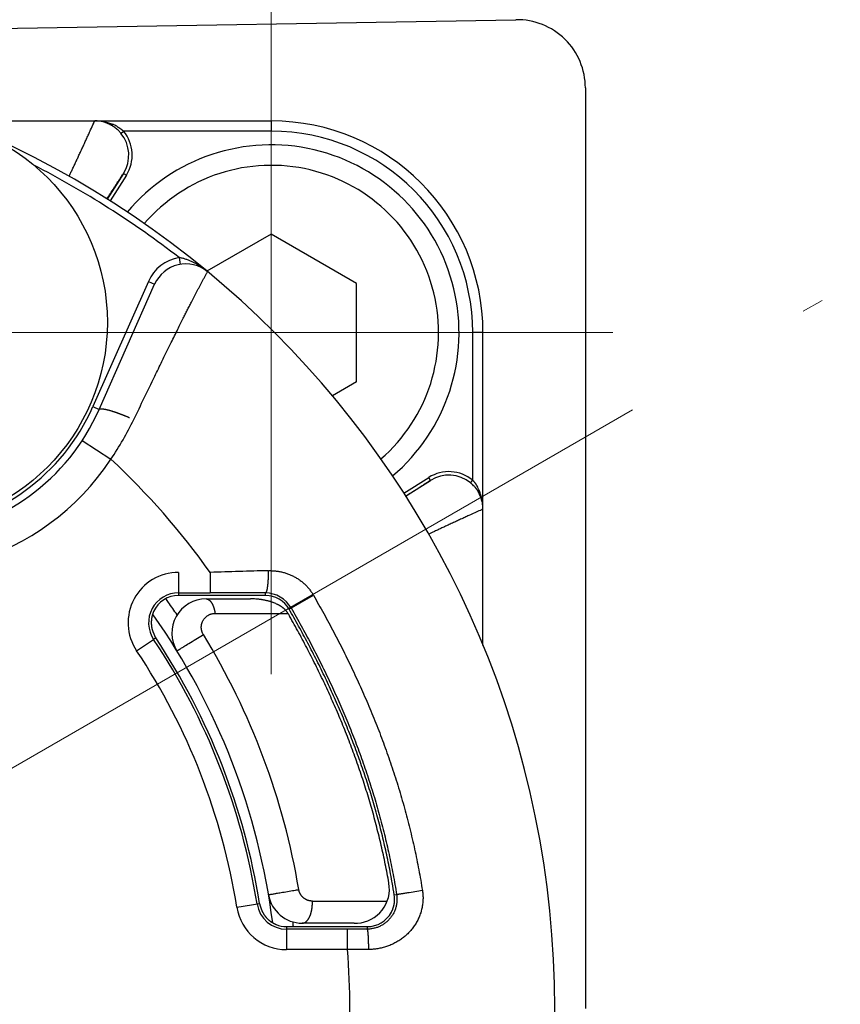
# Model space of a CAD drawing. Header units: millimetres. Extents: x 0 to 1071, y 0 to 742.
# Tile 24 of 127: x 500 to 512, y 225 to 240. Entities that reach past the tile are written whole.
import ezdxf

# ---------------------------------------------------------------- set-up
doc = ezdxf.new("R2010")
doc.units = ezdxf.units.MM
doc.header["$LTSCALE"] = 0.454724
doc.linetypes.add('CENTER', pattern=[50.8, 31.75, -6.35, 6.35, -6.35])
doc.layers.add('NoLayerName_001', color=7, linetype='Continuous')

# ---------------------------------------------------------------- blocks, each defined once
blk = doc.blocks.new('DIM_0003')
at = {"color": 3, "linetype": 'Continuous', "lineweight": 13}
blk.add_arc((59.306, 51.361), 59.306, 300, 210, dxfattribs=at)

msp = doc.modelspace()

# ---------------------------------------------------------------- linework, layer by layer
at = {"layer": 'NoLayerName_001', "color": 4, "linetype": 'CENTER', "lineweight": 13}
for p, q in [((504.0015, 229.9983), (504.0015, 239.9983)), ((476.7815, 215.0988), (512.0669, 235.4708)), ((499.0015, 234.9983), (509.0015, 234.9983))]:
    msp.add_line(p, q, dxfattribs=at)
at = {"layer": 'NoLayerName_001', "color": 7, "linetype": 'Continuous', "lineweight": 25}
for p, q in [((480.5847, 239.1157), (507.5847, 239.5812)), ((508.602, 238.5814), (508.602, 225.0988))]:
    msp.add_line(p, q, dxfattribs=at)
at = {"layer": 'NoLayerName_001', "color": 60, "linetype": 'Continuous', "lineweight": 25}
for p, q in [((499.336, 238.0988), (504.0015, 238.0988)), ((504.0015, 238.0988), (504.0015, 237.9488)), ((501.8006, 237.9169), (501.8391, 237.9488)), ((504.0015, 237.9488), (501.8391, 237.9488)), ((501.8378, 237.3304), (501.5991, 236.9531)), ((501.88, 237.3037), (501.6414, 236.9264)), ((501.8378, 237.3304), (501.88, 237.3037)), ((502.652, 236.097), (502.6686, 235.9983)), ((502.203, 235.7482), (501.3908, 233.9139)), ((501.4822, 233.8734), (502.2944, 235.7077)), ((502.203, 235.7482), (502.2944, 235.7077)), ((506.952, 232.8359), (506.952, 234.9983)), ((507.102, 234.9983), (506.952, 234.9983)), ((507.102, 230.4158), (507.102, 234.9983)), ((501.3908, 233.9139), (501.4822, 233.8734)), ((501.2348, 233.4194), (501.6527, 233.1449)), ((505.943, 232.6467), (506.3069, 232.8768)), ((505.9698, 232.6044), (506.3336, 232.8346)), ((506.3336, 232.8346), (506.3069, 232.8768)), ((506.9201, 232.7974), (506.952, 232.8359)), ((502.6446, 231.4873), (502.6442, 231.1488)), ((503.107, 231.4868), (503.1067, 231.1868)), ((502.6442, 231.1873), (503.1067, 231.1868)), ((503.9162, 231.1488), (503.9162, 231.1852)), ((503.0462, 231.1488), (502.6442, 231.1488)), ((503.0862, 231.1488), (503.0462, 231.1488)), ((503.0462, 231.0988), (503.6999, 231.0988)), ((503.6999, 231.1488), (503.0862, 231.1488)), ((503.7154, 231.1488), (503.6999, 231.1488)), ((503.9162, 231.1488), (503.7154, 231.1488)), ((504.2631, 230.948), (504.619, 231.1525)), ((503.1792, 230.8856), (504.2476, 230.8856)), ((504.2476, 230.8856), (504.2531, 230.8759)), ((504.2531, 230.8759), (504.2647, 230.8555)), ((504.2647, 230.8555), (504.2707, 230.8449)), ((502.0294, 230.3394), (502.279, 230.5058)), ((502.3139, 230.5291), (502.279, 230.5058)), ((505.7726, 226.9437), (505.769, 226.9642)), ((505.8032, 226.7617), (505.8371, 226.7671)), ((503.4973, 226.5831), (503.834, 226.6366)), ((504.6036, 226.6724), (505.6995, 226.6724)), ((504.2257, 226.2988), (504.4117, 226.2988)), ((504.2257, 226.2988), (504.2258, 225.9614)), ((504.4117, 226.2988), (504.6022, 226.2988)), ((505.2177, 226.3488), (504.4551, 226.3488)), ((504.6022, 226.2988), (505.2001, 226.2988)), ((505.2001, 226.2988), (505.2177, 226.2988)), ((505.2177, 226.2988), (505.4082, 226.2988)), ((505.4082, 226.2988), (505.4082, 226.2619)), ((505.118, 226.2616), (504.2257, 226.2613)), ((505.4082, 226.2619), (505.118, 226.2616)), ((505.1181, 225.9616), (505.118, 226.2616)), ((505.1181, 225.9616), (504.2258, 225.9614)), ((505.429, 225.9635), (505.1181, 225.9616))]:
    msp.add_line(p, q, dxfattribs=at)
at = {"layer": 'NoLayerName_001', "color": 4, "linetype": 'Continuous', "lineweight": 25}
for p, q in [((504.0015, 236.4416), (503.0607, 235.8985)), ((505.2515, 235.72), (504.0015, 236.4416)), ((505.2515, 234.2766), (505.2515, 235.72)), ((505.2515, 234.2766), (504.8978, 234.0724))]:
    msp.add_line(p, q, dxfattribs=at)
at = {"layer": 'NoLayerName_001', "color": 60, "linetype": 'Continuous', "lineweight": 25}
msp.add_circle((498.602, 235.1488), 3, dxfattribs=at)
at = {"layer": 'NoLayerName_001', "color": 7, "linetype": 'Continuous', "lineweight": 25}
msp.add_arc((507.602, 238.5814), 1, 0, 90.98776, dxfattribs=at)
at = {"layer": 'NoLayerName_001', "color": 60, "linetype": 'Continuous', "lineweight": 25}
for centre, radius, start, end in [((494.152, 225.0988), 14, 270, 90), ((501.4162, 237.5991), 0.4997, 68.2282, 90.00491), ((501.4171, 237.6025), 0.4963, 68.56129, 89.99786), ((501.4179, 237.3844), 0.7144, 77.98398, 90.06403), ((504.0015, 234.9983), 3.1005, 0, 90), ((501.4165, 237.6008), 0.498, 60.90267, 68.5686), ((501.416, 237.5983), 0.5005, 60.99501, 68.24172), ((501.4281, 237.6219), 0.474, 55.49682, 60.89144), ((501.4407, 237.4664), 0.6291, 67.35373, 69.03992), ((501.4611, 237.5153), 0.5761, 65.85417, 67.35396), ((501.417, 237.6057), 0.4936, 48.15938, 55.49483), ((501.4665, 237.5264), 0.5638, 59.52599, 65.88941), ((501.4024, 237.5889), 0.5159, 44.65766, 48.20196), ((501.3932, 237.5798), 0.5288, 39.60358, 44.65342), ((501.415, 237.5981), 0.5503, 327.66408, 39.58923), ((504.0015, 234.9983), 2.9505, 0, 90), ((501.4151, 237.5981), 0.5003, 327.65294, 39.58938), ((494.152, 225.0988), 13.9, 52.3012, 62.71964), ((498.602, 235.1488), 3.15, 156.1169, 336.1169), ((498.602, 235.1488), 3.05, 156.1169, 336.1169), ((502.7516, 235.5053), 0.6, 99.56242, 156.1169), ((498.602, 235.1488), 3.65, 165.53355, 326.70026), ((502.7516, 235.5053), 0.5, 50.4306, 156.1169), ((497.9448, 235.6802), 4.4918, 325.63646, 334.20504), ((494.152, 225.0988), 11, 35.50176, 47.00909), ((506.6013, 232.4118), 0.5503, 50.41022, 122.33625), ((506.6013, 232.4119), 0.5003, 50.41135, 122.34706), ((506.583, 232.39), 0.5288, 45.4035, 50.39618), ((506.5918, 232.399), 0.5162, 41.88362, 45.39995), ((506.5276, 232.4622), 0.566, 22.60388, 30.55516), ((506.63, 232.4278), 0.4683, 29.09269, 30.90738), ((506.6039, 232.4133), 0.4981, 22.05639, 29.09653), ((506.6015, 232.4128), 0.5005, 21.75953, 29.00494), ((506.4565, 232.4324), 0.6432, 16.86989, 22.61755), ((506.4215, 232.4217), 0.6797, 11.79117, 16.878), ((506.6054, 232.4138), 0.4965, 0.00766, 22.05967), ((506.6023, 232.413), 0.4997, 359.99509, 21.77303), ((506.387, 232.4147), 0.7149, 359.93987, 11.77913), ((502.6437, 230.749), 0.7383, 89.93339, 213.69569), ((510.39, -2.0111), 233.6114, 91.577945, 91.786507), ((502.6437, 230.749), 0.4383, 89.93283, 213.69614), ((502.7396, -161.9176), 393.1046, 89.828509, 89.946494), ((503.9138, 230.7477), 0.4376, 29.83227, 89.68293), ((502.6442, 230.7487), 0.4, 90.00519, 155.99206), ((493.9282, 224.9404), 10.5216, 35.47548, 35.84192), ((494.1341, 225.0858), 10.2696, 34.2472, 35.48172), ((503.0462, 230.5988), 0.5, 90, 211.58812), ((503.7001, 229.9998), 1.099, 86.02103, 90.01258), ((503.9161, 230.7486), 0.4001, 29.87628, 89.98937), ((503.809, 230.4408), 0.6426, 63.73263, 68.99139), ((494.102, 225.0988), 10, 7.21231, 35.20311), ((494.1776, 225.106), 9.7361, 9.00668, 33.68446), ((494.152, 225.0988), 9.8, 9.02485, 33.63646), ((494.0624, 225.1014), 10.4875, 9.55126, 31.46851), ((494.1775, 225.1059), 9.4362, 9.00629, 33.684), ((505.2317, 226.8488), 0.5, 273.61807, 9.99163), ((495.1318, 225.0605), 10.8062, 9.05768, 10.03593), ((504.4551, 226.8488), 0.5, 189.59403, 270), ((505.4059, 226.6988), 0.4023, 354.4478, 9.00308), ((504.2256, 226.6987), 0.7374, 189.02152, 270.01714), ((504.2256, 226.6987), 0.4374, 189.02187, 270.01702), ((505.4083, 226.6987), 0.3999, 269.99082, 331.58756), ((504.2255, 226.6975), 0.3987, 247.44493, 270.03381), ((494.1182, 225.1017), 10.2784, 6.88861, 7.07596), ((494.1151, 225.1013), 10.2815, 6.68925, 6.88861), ((505.2177, 227.3891), 1.0404, 269.99727, 272.50693), ((494.152, 225.0988), 11, 355.50094, 4.49906)]:
    msp.add_arc(centre, radius, start, end, dxfattribs=at)
at = {"layer": 'NoLayerName_001', "color": 4, "linetype": 'Continuous', "lineweight": 25}
for radius, start, end in [(2.75, 310.23418, 140.05594), (2.45, 310.94205, 139.34807)]:
    msp.add_arc((504.0015, 234.9983), radius, start, end, dxfattribs=at)
at = {"layer": 'NoLayerName_001', "color": 60, "linetype": 'Continuous', "lineweight": 25}
for points, knots in [([(501.0412, 237.288), (501.0485, 237.3034), (501.0632, 237.3341), (501.0863, 237.3827), (501.1105, 237.434), (501.1359, 237.4879), (501.1611, 237.5418), (501.1875, 237.5984), (501.2149, 237.6576), (501.2434, 237.7194), (501.2718, 237.7813), (501.3, 237.8432), (501.3282, 237.9051), (501.3621, 237.9801), (501.3876, 238.037), (501.4052, 238.0758), (501.4087, 238.0835), (501.4122, 238.0913), (501.4149, 238.0963), (501.4162, 238.0988)], [0, 0, 0, 0, 0.05104757, 0.10209519, 0.16165078, 0.22120633, 0.28076186, 0.34031737, 0.40838081, 0.47644424, 0.54450764, 0.61257103, 0.68063442, 0.7486978, 0.85930041, 0.86780965, 0.8763149, 0.88483063, 0.89331902, 0.89331902, 0.89331902, 0.89331902]), ([(501.5666, 238.0831), (501.5683, 238.0828), (501.5717, 238.082), (501.5767, 238.0809), (501.5817, 238.0797), (501.5868, 238.0785), (501.5918, 238.0773), (501.5968, 238.076), (501.6018, 238.0746), (501.6068, 238.0733), (501.6118, 238.0719), (501.6167, 238.0704), (501.6217, 238.069), (501.6266, 238.0674), (501.6316, 238.0659), (501.6365, 238.0643), (501.6414, 238.0626), (501.6463, 238.061), (501.6512, 238.0593), (501.6561, 238.0575), (501.6609, 238.0557), (501.6641, 238.0545), (501.6657, 238.0539)], [0, 0, 0, 0, 0.00517079, 0.01034155, 0.01551251, 0.02068389, 0.02585592, 0.03102877, 0.03620235, 0.0413765, 0.04655108, 0.05172597, 0.05690102, 0.06207611, 0.06725111, 0.07242591, 0.07760038, 0.08277442, 0.08794792, 0.09312079, 0.09829292, 0.10346424, 0.10346424, 0.10346424, 0.10346424]), ([(501.6587, 238.036), (501.659, 238.0359), (501.6597, 238.0355), (501.6608, 238.0352), (501.6619, 238.0351), (501.663, 238.0351), (501.6641, 238.0352), (501.6653, 238.0353), (501.6665, 238.0356), (501.6676, 238.036), (501.6687, 238.0364), (501.6698, 238.0369), (501.6708, 238.0374), (501.6718, 238.0379), (501.6727, 238.0385), (501.6737, 238.0391), (501.6746, 238.0397), (501.6754, 238.0404), (501.6763, 238.041), (501.6772, 238.0417), (501.678, 238.0424), (501.6789, 238.0432), (501.6797, 238.0439), (501.6805, 238.0447), (501.6814, 238.0454), (501.6822, 238.0462), (501.6827, 238.0467), (501.6829, 238.047)], [0, 0, 0, 0, 0.001103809, 0.002205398, 0.003319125, 0.004452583, 0.005607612, 0.006781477, 0.007967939, 0.009158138, 0.010341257, 0.011505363, 0.012646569, 0.013770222, 0.014881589, 0.015985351, 0.017085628, 0.018186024, 0.019289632, 0.020397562, 0.021509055, 0.022623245, 0.02373924, 0.024856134, 0.025973, 0.027088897, 0.028202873, 0.028202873, 0.028202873, 0.028202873]), ([(501.7524, 238.0123), (501.7539, 238.0114), (501.757, 238.0096), (501.7616, 238.0068), (501.7662, 238.0039), (501.7707, 238.001), (501.7752, 237.9981), (501.7797, 237.9951), (501.7842, 237.9921), (501.7886, 237.989), (501.793, 237.9859), (501.7974, 237.9828), (501.8017, 237.9796), (501.806, 237.9763), (501.8103, 237.973), (501.8145, 237.9697), (501.8187, 237.9663), (501.8229, 237.9629), (501.827, 237.9594), (501.8311, 237.9559), (501.8351, 237.9524), (501.8378, 237.95), (501.8391, 237.9488)], [0, 0, 0, 0, 0.0053799, 0.01075975, 0.01613995, 0.02152092, 0.02690309, 0.03228675, 0.03767172, 0.04305773, 0.04844453, 0.05383186, 0.05921947, 0.06460714, 0.06999463, 0.07538174, 0.08076825, 0.08615396, 0.09153871, 0.09692231, 0.1023046, 0.10768543, 0.10768543, 0.10768543, 0.10768543]), ([(501.5958, 236.9567), (501.6299, 237.0098), (501.6779, 237.0848), (501.7361, 237.1753), (501.7684, 237.2251), (501.7885, 237.2562), (501.8007, 237.2749), (501.8068, 237.2842), (501.817, 237.2997), (501.827, 237.3153), (501.8356, 237.3274), (501.8378, 237.3304)], [0, 0, 0, 0, 0.18921108, 0.26712179, 0.32277089, 0.36729267, 0.37842341, 0.38955324, 0.40068156, 0.43407517, 0.44520366, 0.44520366, 0.44520366, 0.44520366]), ([(503.0701, 235.8907), (503.064, 235.8957), (503.0519, 235.9056), (503.0333, 235.92), (503.0145, 235.934), (502.9953, 235.9476), (502.9758, 235.9608), (502.9561, 235.9736), (502.936, 235.986), (502.9157, 235.9979), (502.8951, 236.0094), (502.8742, 236.0204), (502.853, 236.031), (502.8316, 236.041), (502.8099, 236.0505), (502.7879, 236.0593), (502.7658, 236.0675), (502.7434, 236.075), (502.7208, 236.0818), (502.6981, 236.0877), (502.6751, 236.0929), (502.6597, 236.0955), (502.652, 236.097)], [0, 0, 0, 0, 0.02350119, 0.04700667, 0.07051778, 0.09403627, 0.1175643, 0.14110448, 0.16465987, 0.18823398, 0.21183082, 0.23545485, 0.25910585, 0.28276937, 0.30643056, 0.33007738, 0.35370087, 0.37729542, 0.40085903, 0.42439365, 0.44790542, 0.47140502, 0.47140502, 0.47140502, 0.47140502]), ([(501.989, 233.7256), (502.0912, 233.9369), (502.2283, 234.2209), (502.3918, 234.5573), (502.4723, 234.722), (502.5337, 234.8471), (502.5855, 234.9524), (502.6311, 235.0444), (502.6736, 235.1298), (502.7097, 235.2019), (502.7426, 235.2674), (502.7724, 235.3263), (502.8023, 235.3852), (502.829, 235.4374), (502.8525, 235.4831), (502.8727, 235.5222), (502.893, 235.5612), (502.9133, 235.6002), (502.9338, 235.6392), (502.9544, 235.6781), (502.9716, 235.7104), (502.9855, 235.7363), (502.9959, 235.7557), (503.0064, 235.775), (503.0169, 235.7944), (503.0275, 235.8137), (503.0381, 235.8329), (503.0522, 235.8586), (503.063, 235.8778), (503.0701, 235.8907)], [0, 0, 0, 0, 0.704067, 0.9460902, 1.1221071, 1.2541197, 1.3641302, 1.4741407, 1.5621492, 1.6501576, 1.716164, 1.7821703, 1.8481767, 1.914183, 1.9581873, 2.0021916, 2.0461958, 2.0902001, 2.1342044, 2.1782087, 2.2222129, 2.244215, 2.2662171, 2.2882193, 2.3102214, 2.3322231, 2.3542256, 2.3762285, 2.4202318, 2.4202318, 2.4202318, 2.4202318]), ([(501.4822, 233.8734), (501.4853, 233.8758), (501.4911, 233.8822), (501.5037, 233.8831), (501.5156, 233.8834), (501.5275, 233.8826), (501.5394, 233.8814), (501.5512, 233.8796), (501.563, 233.8775), (501.5746, 233.8751), (501.5862, 233.8724), (501.5978, 233.8697), (501.6094, 233.8667), (501.6209, 233.8637), (501.6324, 233.8605), (501.6439, 233.8573), (501.6553, 233.8539), (501.6668, 233.8504), (501.6781, 233.8469), (501.6895, 233.8433), (501.7008, 233.8396), (501.7122, 233.8358), (501.7235, 233.832), (501.7347, 233.8281), (501.746, 233.8241), (501.7572, 233.8201), (501.7684, 233.816), (501.7796, 233.8119), (501.7908, 233.8077), (501.8019, 233.8035), (501.813, 233.7992), (501.8242, 233.7949), (501.8353, 233.7905), (501.8464, 233.7861), (501.8574, 233.7817), (501.8685, 233.7772), (501.8795, 233.7727), (501.8905, 233.7682), (501.9016, 233.7636), (501.9125, 233.759), (501.9199, 233.7559), (501.9235, 233.7543)], [0, 0, 0, 0, 0.01179243, 0.02430347, 0.03603771, 0.04799133, 0.05997719, 0.07191531, 0.08382992, 0.0957377, 0.10764868, 0.11956589, 0.13148862, 0.14341558, 0.15534503, 0.16727484, 0.17920301, 0.19112955, 0.20305497, 0.2149797, 0.22690411, 0.23882848, 0.25075301, 0.26267786, 0.27460309, 0.28652874, 0.29845475, 0.31038103, 0.32230744, 0.33423379, 0.34615984, 0.35808552, 0.37001086, 0.38193587, 0.39386059, 0.40578503, 0.41770921, 0.42963316, 0.44155688, 0.4534804, 0.46540372, 0.46540372, 0.46540372, 0.46540372]), ([(506.3336, 232.8346), (506.3307, 232.8325), (506.3191, 232.8241), (506.304, 232.8145), (506.289, 232.8047), (506.2741, 232.7949), (506.247, 232.7773), (506.205, 232.7501), (506.1298, 232.7016), (506.0515, 232.6513), (505.9912, 232.6127), (505.9731, 232.6011)], [0, 0, 0, 0, 0.01073669, 0.04295447, 0.053691, 0.06442896, 0.09664554, 0.15033562, 0.21476437, 0.36509932, 0.42952819, 0.42952819, 0.42952819, 0.42952819]), ([(506.952, 232.8359), (506.9531, 232.8346), (506.9555, 232.832), (506.9591, 232.8279), (506.9625, 232.8239), (506.966, 232.8198), (506.9694, 232.8157), (506.9727, 232.8115), (506.976, 232.8073), (506.9793, 232.8031), (506.9825, 232.7988), (506.9857, 232.7945), (506.9888, 232.7902), (506.9919, 232.7859), (506.995, 232.7815), (506.998, 232.7771), (507.0009, 232.7726), (507.0038, 232.7681), (507.0067, 232.7636), (507.0095, 232.7591), (507.0123, 232.7545), (507.0142, 232.7515), (507.0151, 232.7499)], [0, 0, 0, 0, 0.00533774, 0.01067554, 0.01601368, 0.02135246, 0.02669215, 0.03203294, 0.03737477, 0.04271749, 0.04806095, 0.05340498, 0.05874939, 0.064094, 0.06943863, 0.07478307, 0.0801271, 0.08547052, 0.09081311, 0.09615463, 0.10149484, 0.10683351, 0.10683351, 0.10683351, 0.10683351]), ([(506.9761, 232.7436), (506.9772, 232.7425), (506.9793, 232.7401), (506.9823, 232.7366), (506.9854, 232.733), (506.9884, 232.7294), (506.9914, 232.7258), (506.9943, 232.7222), (506.9972, 232.7185), (507.0001, 232.7148), (507.003, 232.7111), (507.0058, 232.7073), (507.0085, 232.7035), (507.0113, 232.6997), (507.014, 232.6959), (507.0166, 232.692), (507.0193, 232.6881), (507.0218, 232.6842), (507.0244, 232.6803), (507.0269, 232.6763), (507.0294, 232.6724), (507.031, 232.6697), (507.0318, 232.6683)], [0, 0, 0, 0, 0.004684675, 0.009369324, 0.014054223, 0.018739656, 0.023425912, 0.02811323, 0.032801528, 0.037490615, 0.042180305, 0.046870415, 0.051560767, 0.056251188, 0.060941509, 0.065631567, 0.070321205, 0.07501027, 0.079698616, 0.084386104, 0.089072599, 0.093757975, 0.093757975, 0.093757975, 0.093757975]), ([(507.0392, 232.6555), (507.0391, 232.6558), (507.0387, 232.6565), (507.0384, 232.6576), (507.0383, 232.6587), (507.0383, 232.6598), (507.0384, 232.661), (507.0385, 232.6621), (507.0388, 232.6633), (507.0392, 232.6644), (507.0396, 232.6655), (507.0401, 232.6666), (507.0406, 232.6676), (507.0411, 232.6686), (507.0417, 232.6695), (507.0423, 232.6705), (507.0429, 232.6714), (507.0436, 232.6723), (507.0442, 232.6731), (507.0449, 232.674), (507.0456, 232.6749), (507.0463, 232.6757), (507.0471, 232.6765), (507.0478, 232.6774), (507.0486, 232.6782), (507.0494, 232.679), (507.0499, 232.6795), (507.0502, 232.6797)], [0, 0, 0, 0, 0.00110352, 0.002204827, 0.003318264, 0.00445142, 0.005606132, 0.006779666, 0.00796579, 0.009155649, 0.010338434, 0.01150222, 0.012643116, 0.013766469, 0.014877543, 0.015981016, 0.017081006, 0.018181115, 0.019284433, 0.020392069, 0.021503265, 0.022617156, 0.023732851, 0.024849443, 0.025966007, 0.027081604, 0.02819528, 0.02819528, 0.02819528, 0.02819528]), ([(507.102, 232.413), (507.0995, 232.4117), (507.0946, 232.4091), (507.087, 232.4057), (507.0768, 232.401), (507.0134, 232.3724), (506.9321, 232.3359), (506.8358, 232.292), (506.7751, 232.2643), (506.7143, 232.2364), (506.6537, 232.2084), (506.5956, 232.1815), (506.54, 232.1556), (506.4871, 232.1308), (506.4342, 232.1059), (506.3838, 232.0821), (506.3411, 232.0618), (506.316, 232.0498), (506.3059, 232.045)], [0, 0, 0, 0, 0.00833304, 0.01669296, 0.02504282, 0.0417485, 0.2255014, 0.29232066, 0.35913991, 0.42595919, 0.49277849, 0.55959779, 0.61806468, 0.67653159, 0.73499854, 0.79346549, 0.84358, 0.87698964, 0.87698964, 0.87698964, 0.87698964]), ([(503.957, 231.5117), (503.9571, 231.509), (503.9571, 231.5034), (503.9571, 231.4951), (503.9571, 231.4867), (503.9571, 231.4784), (503.957, 231.4701), (503.9569, 231.4617), (503.9568, 231.4534), (503.9566, 231.4451), (503.9564, 231.4367), (503.9562, 231.4284), (503.956, 231.4201), (503.9557, 231.4117), (503.9553, 231.4034), (503.955, 231.395), (503.9546, 231.3867), (503.9541, 231.3784), (503.9537, 231.37), (503.9532, 231.3617), (503.9526, 231.3534), (503.952, 231.3451), (503.9514, 231.3367), (503.9507, 231.3284), (503.9499, 231.3201), (503.9491, 231.3118), (503.9483, 231.3035), (503.9474, 231.2953), (503.9464, 231.287), (503.9454, 231.2787), (503.9442, 231.2705), (503.943, 231.2623), (503.9417, 231.254), (503.9403, 231.2458), (503.9387, 231.2375), (503.9369, 231.2293), (503.935, 231.2212), (503.9328, 231.2133), (503.9306, 231.2054), (503.9283, 231.2003), (503.9273, 231.1978)], [0, 0, 0, 0, 0.00833668, 0.01667292, 0.02500886, 0.03334465, 0.04168045, 0.05001641, 0.05835269, 0.06668944, 0.07502684, 0.08336504, 0.09170422, 0.10004455, 0.10838621, 0.11672937, 0.1250742, 0.13342049, 0.14176752, 0.1501146, 0.15846107, 0.16680631, 0.17514972, 0.18349076, 0.19182892, 0.20016374, 0.2084948, 0.21682175, 0.22514427, 0.23346251, 0.24178103, 0.2501073, 0.25844941, 0.26681615, 0.27521348, 0.28361143, 0.29195986, 0.30021018, 0.30835466, 0.31664624, 0.31664624, 0.31664624, 0.31664624]), ([(503.957, 231.5117), (503.9658, 231.5118), (503.9833, 231.5123), (504.0097, 231.5116), (504.036, 231.5102), (504.0623, 231.5078), (504.0885, 231.5046), (504.1145, 231.5005), (504.1404, 231.4955), (504.1661, 231.4896), (504.1916, 231.4828), (504.2169, 231.4752), (504.2418, 231.4666), (504.2665, 231.4572), (504.2907, 231.4469), (504.3146, 231.4358), (504.3381, 231.4238), (504.3612, 231.411), (504.3837, 231.3973), (504.4058, 231.3828), (504.4273, 231.3676), (504.4482, 231.3515), (504.4685, 231.3347), (504.4882, 231.3171), (504.5072, 231.2988), (504.5255, 231.2798), (504.5431, 231.2601), (504.56, 231.2397), (504.576, 231.2187), (504.5912, 231.1972), (504.6057, 231.1752), (504.6145, 231.16), (504.619, 231.1525)], [0, 0, 0, 0, 0.02630591, 0.05263905, 0.07899305, 0.1053619, 0.13174011, 0.15812283, 0.18450599, 0.2108865, 0.23726294, 0.26363498, 0.29000259, 0.31636611, 0.34272643, 0.36908504, 0.3954442, 0.4218062, 0.44817114, 0.47453885, 0.50090957, 0.52728414, 0.55366412, 0.58005191, 0.60645062, 0.63285852, 0.65926858, 0.68567325, 0.71206488, 0.73843595, 0.76477926, 0.79108817, 0.79108817, 0.79108817, 0.79108817]), ([(503.9273, 231.1978), (503.9258, 231.1952), (503.9239, 231.1895), (503.9185, 231.1869), (503.9162, 231.1852)], [0, 0, 0, 0, 0.008853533, 0.017085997, 0.017085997, 0.017085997, 0.017085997]), ([(503.0462, 231.0988), (503.0492, 231.0985), (503.0552, 231.0984), (503.064, 231.0963), (503.0726, 231.0933), (503.0808, 231.0893), (503.0886, 231.0846), (503.0959, 231.0792), (503.1027, 231.0732), (503.109, 231.0668), (503.1148, 231.06), (503.1203, 231.0529), (503.1254, 231.0455), (503.1302, 231.0379), (503.1347, 231.0301), (503.1389, 231.0222), (503.1429, 231.0142), (503.1466, 231.0061), (503.1502, 230.9978), (503.1534, 230.9895), (503.1565, 230.9811), (503.1594, 230.9727), (503.1621, 230.9641), (503.1647, 230.9556), (503.167, 230.9469), (503.1692, 230.9383), (503.1713, 230.9295), (503.1731, 230.9208), (503.1749, 230.912), (503.1764, 230.9032), (503.1779, 230.8944), (503.1787, 230.8885), (503.1792, 230.8856)], [0, 0, 0, 0, 0.00893094, 0.01792768, 0.02701162, 0.03615484, 0.04529283, 0.05435144, 0.06334573, 0.07231708, 0.08129016, 0.09027462, 0.09926709, 0.10825346, 0.11722157, 0.12617644, 0.13512388, 0.14406817, 0.15301214, 0.16195722, 0.17090359, 0.17985024, 0.18879547, 0.19773933, 0.20668254, 0.21562546, 0.22456814, 0.23351032, 0.24245146, 0.25139074, 0.26032705, 0.26925906, 0.26925906, 0.26925906, 0.26925906]), ([(504.0394, 231.0407), (504.0338, 231.0428), (504.0226, 231.047), (504.0056, 231.0528), (503.9885, 231.0583), (503.9713, 231.0634), (503.9539, 231.0681), (503.9364, 231.0724), (503.9189, 231.0764), (503.9012, 231.08), (503.8835, 231.0832), (503.8657, 231.0862), (503.8479, 231.0888), (503.83, 231.0911), (503.8121, 231.0931), (503.7942, 231.0948), (503.7823, 231.0957), (503.7763, 231.0961)], [0, 0, 0, 0, 0.01792836, 0.03587195, 0.05383144, 0.07180667, 0.08979668, 0.10779977, 0.12581353, 0.14383487, 0.16186007, 0.17988481, 0.1979042, 0.2159128, 0.23390469, 0.25187347, 0.26981229, 0.26981229, 0.26981229, 0.26981229]), ([(504.619, 231.1525), (504.6445, 231.1077), (504.6956, 231.0182), (504.7706, 230.8831), (504.8445, 230.7474), (504.9171, 230.6109), (504.9883, 230.4737), (505.0582, 230.3358), (505.1266, 230.1972), (505.1935, 230.0579), (505.2589, 229.9178), (505.3228, 229.777), (505.385, 229.6355), (505.4456, 229.4933), (505.5045, 229.3504), (505.5616, 229.2068), (505.617, 229.0625), (505.6706, 228.9175), (505.7224, 228.7718), (505.7723, 228.6255), (505.8203, 228.4785), (505.8664, 228.331), (505.9105, 228.1828), (505.9526, 228.034), (505.9927, 227.8847), (506.0308, 227.7349), (506.0668, 227.5845), (506.1007, 227.4336), (506.1326, 227.2823), (506.1623, 227.1306), (506.1902, 226.9786), (506.2067, 226.8769), (506.2152, 226.8261)], [0, 0, 0, 0, 0.1545372, 0.3090885, 0.463649, 0.618215, 0.772784, 0.927355, 1.0819283, 1.2365056, 1.3910862, 1.5456672, 1.7002463, 1.8548227, 2.0093965, 2.1639693, 2.3185437, 2.4731225, 2.6277048, 2.7822896, 2.9368763, 3.0914657, 3.2460592, 3.4006593, 3.5552692, 3.7098876, 3.8645082, 4.0191248, 4.1737312, 4.3283217, 4.4828907, 4.637433, 4.637433, 4.637433, 4.637433]), ([(502.2788, 230.9115), (502.2774, 230.9084), (502.2748, 230.9023), (502.271, 230.893), (502.2676, 230.8836), (502.2643, 230.8741), (502.2613, 230.8645), (502.2585, 230.8548), (502.256, 230.845), (502.2538, 230.8352), (502.2518, 230.8254), (502.25, 230.8155), (502.2485, 230.8055), (502.2473, 230.7956), (502.2463, 230.7856), (502.2456, 230.7755), (502.2452, 230.7655), (502.245, 230.7554), (502.245, 230.7454), (502.2453, 230.7354), (502.2459, 230.7253), (502.2467, 230.7153), (502.2477, 230.7053), (502.2489, 230.6954), (502.2504, 230.6855), (502.2522, 230.6756), (502.2542, 230.6658), (502.2565, 230.656), (502.2592, 230.6464), (502.2621, 230.6368), (502.2652, 230.6272), (502.2686, 230.6178), (502.2722, 230.6085), (502.276, 230.5992), (502.2799, 230.59), (502.284, 230.5808), (502.2881, 230.5717), (502.2923, 230.5626), (502.2965, 230.5535), (502.2996, 230.5475), (502.301, 230.5445)], [0, 0, 0, 0, 0.01002267, 0.02005563, 0.03009723, 0.04014579, 0.05019967, 0.06025726, 0.07031703, 0.08037751, 0.09043734, 0.10049527, 0.11055021, 0.12060163, 0.13065036, 0.14069725, 0.15074291, 0.16078764, 0.17083154, 0.18087446, 0.19091604, 0.20095574, 0.21099281, 0.22102628, 0.23105509, 0.24107903, 0.25109915, 0.26111779, 0.27113835, 0.28116236, 0.29118889, 0.30121517, 0.31123678, 0.32124982, 0.3312595, 0.34127284, 0.35129541, 0.3613317, 0.37137852, 0.38141611, 0.38141611, 0.38141611, 0.38141611]), ([(503.0074, 230.5762), (503.0051, 230.5803), (503.0002, 230.5884), (502.9942, 230.6014), (502.989, 230.6148), (502.9847, 230.6285), (502.9814, 230.6425), (502.979, 230.6567), (502.9776, 230.6711), (502.9773, 230.6855), (502.978, 230.6998), (502.9797, 230.7141), (502.9824, 230.7282), (502.9861, 230.742), (502.9907, 230.7556), (502.9963, 230.7688), (503.0028, 230.7815), (503.0102, 230.7938), (503.0184, 230.8055), (503.0274, 230.8166), (503.0372, 230.8271), (503.0477, 230.8368), (503.0589, 230.8458), (503.0706, 230.8539), (503.083, 230.8612), (503.0959, 230.8676), (503.1091, 230.8731), (503.1228, 230.8776), (503.1367, 230.8811), (503.1508, 230.8837), (503.165, 230.8853), (503.1744, 230.8854), (503.1792, 230.8856)], [0, 0, 0, 0, 0.01419645, 0.02846515, 0.04279354, 0.05716618, 0.07156621, 0.08597683, 0.10038275, 0.1147716, 0.12913701, 0.14348408, 0.15781842, 0.17214302, 0.18645923, 0.20076775, 0.21506964, 0.2293673, 0.24366458, 0.25796394, 0.27226645, 0.28657283, 0.30088446, 0.3152044, 0.32953839, 0.34389055, 0.35825281, 0.37261192, 0.38695242, 0.40125812, 0.41551362, 0.42970585, 0.42970585, 0.42970585, 0.42970585]), ([(504.2202, 230.9239), (504.2184, 230.9258), (504.215, 230.9298), (504.2095, 230.9355), (504.204, 230.9412), (504.1982, 230.9466), (504.1924, 230.9519), (504.1864, 230.9571), (504.1804, 230.9622), (504.1742, 230.9671), (504.1679, 230.9719), (504.1615, 230.9766), (504.155, 230.9812), (504.1484, 230.9856), (504.1418, 230.9899), (504.135, 230.9941), (504.1282, 230.9982), (504.1214, 231.0022), (504.1145, 231.0061), (504.1075, 231.0098), (504.1005, 231.0135), (504.0958, 231.0159), (504.0934, 231.017)], [0, 0, 0, 0, 0.0078992, 0.01580041, 0.02370448, 0.03161152, 0.03952094, 0.04743191, 0.05534507, 0.0632612, 0.07118076, 0.07910388, 0.08703038, 0.09495978, 0.10289133, 0.11082401, 0.11875655, 0.12668742, 0.13461488, 0.14253698, 0.15045154, 0.15835622, 0.15835622, 0.15835622, 0.15835622]), ([(504.2476, 230.8856), (504.2471, 230.8865), (504.246, 230.8883), (504.2444, 230.891), (504.2427, 230.8937), (504.2411, 230.8963), (504.2393, 230.8989), (504.2376, 230.9015), (504.2358, 230.9041), (504.2339, 230.9067), (504.2321, 230.9092), (504.2302, 230.9117), (504.2282, 230.9142), (504.2263, 230.9167), (504.2243, 230.9191), (504.2223, 230.9215), (504.2209, 230.9231), (504.2202, 230.9239)], [0, 0, 0, 0, 0.003140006, 0.00628143, 0.009424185, 0.01256815, 0.015713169, 0.018859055, 0.022005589, 0.025152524, 0.028299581, 0.031446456, 0.034592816, 0.037738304, 0.040882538, 0.04402511, 0.047165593, 0.047165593, 0.047165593, 0.047165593]), ([(505.769, 226.9642), (505.7603, 227.011), (505.7434, 227.1046), (505.7153, 227.2445), (505.6856, 227.384), (505.6541, 227.5232), (505.6207, 227.662), (505.5856, 227.8003), (505.5486, 227.9381), (505.5098, 228.0755), (505.4693, 228.2123), (505.4271, 228.3486), (505.3831, 228.4843), (505.3375, 228.6195), (505.2902, 228.7541), (505.2413, 228.8882), (505.1908, 229.0216), (505.1387, 229.1544), (505.0851, 229.2867), (505.03, 229.4183), (504.9734, 229.5493), (504.9154, 229.6796), (504.856, 229.8094), (504.7951, 229.9384), (504.733, 230.0669), (504.6695, 230.1946), (504.6047, 230.3218), (504.5387, 230.4483), (504.4716, 230.5742), (504.4032, 230.6994), (504.3339, 230.8241), (504.2866, 230.9066), (504.2631, 230.948)], [0, 0, 0, 0, 0.1426519, 0.285326, 0.4280173, 0.5707208, 0.7134311, 0.8561429, 0.9988508, 1.1415499, 1.2842405, 1.4269258, 1.5696082, 1.7122889, 1.8549685, 1.9976467, 2.1403227, 2.2829977, 2.425674, 2.5683529, 2.7110349, 2.8537198, 2.9964064, 3.1390927, 3.2817777, 3.4244625, 3.5671472, 3.709831, 3.8525117, 3.9951864, 4.1378509, 4.2805002, 4.2805002, 4.2805002, 4.2805002]), ([(504.2934, 230.9654), (504.3181, 230.9219), (504.3677, 230.8352), (504.4404, 230.7041), (504.5121, 230.5724), (504.5824, 230.44), (504.6515, 230.3068), (504.7191, 230.173), (504.7854, 230.0385), (504.8502, 229.9033), (504.9135, 229.7674), (504.9752, 229.6307), (505.0354, 229.4934), (505.094, 229.3554), (505.151, 229.2167), (505.2062, 229.0773), (505.2598, 228.9372), (505.3116, 228.7965), (505.3616, 228.6552), (505.4098, 228.5132), (505.4561, 228.3705), (505.5006, 228.2273), (505.5432, 228.0835), (505.5839, 227.9392), (505.6226, 227.7943), (505.6593, 227.6489), (505.694, 227.503), (505.7268, 227.3566), (505.7575, 227.2098), (505.7861, 227.0626), (505.813, 226.9151), (505.8289, 226.8164), (505.8371, 226.7671)], [0, 0, 0, 0, 0.149903, 0.2998202, 0.4497466, 0.5996787, 0.7496139, 0.8995512, 1.0494907, 1.1994336, 1.3493794, 1.4993252, 1.6492692, 1.7992104, 1.9491492, 2.099087, 2.2490262, 2.3989697, 2.5489165, 2.6988655, 2.8488165, 2.99877, 3.1487275, 3.2986913, 3.4486644, 3.5986456, 3.7486289, 3.8986082, 4.0485779, 4.1985322, 4.3484658, 4.4983736, 4.4983736, 4.4983736, 4.4983736]), ([(505.724, 226.9382), (505.7156, 226.984), (505.6992, 227.0756), (505.6721, 227.2126), (505.6434, 227.3492), (505.6128, 227.4855), (505.5806, 227.6214), (505.5466, 227.7568), (505.511, 227.8919), (505.4736, 228.0264), (505.4345, 228.1605), (505.3938, 228.2941), (505.3515, 228.4271), (505.3076, 228.5597), (505.262, 228.6917), (505.2149, 228.8231), (505.1663, 228.954), (505.1161, 229.0843), (505.0644, 229.214), (505.0113, 229.3431), (504.9567, 229.4716), (504.9007, 229.5995), (504.8434, 229.7269), (504.7847, 229.8535), (504.7247, 229.9796), (504.6634, 230.1051), (504.6009, 230.2299), (504.5371, 230.3541), (504.4722, 230.4778), (504.4062, 230.6007), (504.3391, 230.7232), (504.2934, 230.8043), (504.2707, 230.8449)], [0, 0, 0, 0, 0.1395944, 0.2792092, 0.4188407, 0.5584849, 0.6981375, 0.8377937, 0.9774485, 1.1170969, 1.2567375, 1.3963726, 1.5360041, 1.675633, 1.81526, 1.9548852, 2.0945079, 2.2341278, 2.3737469, 2.5133672, 2.6529895, 2.7926142, 2.9322405, 3.0718669, 3.2114914, 3.3511133, 3.4907335, 3.6303519, 3.7699676, 3.9095783, 4.0491812, 4.1887722, 4.1887722, 4.1887722, 4.1887722]), ([(502.301, 230.5445), (502.3026, 230.5416), (502.3057, 230.5356), (502.3094, 230.53), (502.3111, 230.5272)], [0, 0, 0, 0, 0.01001736, 0.020025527, 0.020025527, 0.020025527, 0.020025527]), ([(502.6203, 230.3369), (502.6218, 230.3379), (502.6262, 230.3409), (502.6338, 230.3456), (502.6428, 230.3513), (502.658, 230.3608), (502.6837, 230.3769), (502.7307, 230.406), (502.8036, 230.451), (502.8948, 230.5072), (502.9663, 230.551), (503.0029, 230.5734), (503.0074, 230.5762)], [0, 0, 0, 0, 0.0053278, 0.0160602, 0.02676627, 0.03747641, 0.06960325, 0.11779228, 0.20346083, 0.32660933, 0.43904929, 0.45511215, 0.45511215, 0.45511215, 0.45511215]), ([(503.9621, 226.7654), (503.9638, 226.7658), (503.9672, 226.7667), (503.9724, 226.7676), (503.9793, 226.7689), (503.988, 226.7705), (504.0019, 226.773), (504.0209, 226.7763), (504.0521, 226.7818), (504.1007, 226.7902), (504.1736, 226.8027), (504.2621, 226.8177), (504.342, 226.8312), (504.3888, 226.839), (504.4045, 226.8416)], [0, 0, 0, 0, 0.00525619, 0.01055527, 0.01583983, 0.02639902, 0.03696302, 0.05808933, 0.08449428, 0.13202432, 0.20595991, 0.30630096, 0.40136091, 0.4488909, 0.4488909, 0.4488909, 0.4488909]), ([(504.6036, 226.6724), (504.6005, 226.6724), (504.5942, 226.6725), (504.5847, 226.6732), (504.5753, 226.6743), (504.566, 226.6759), (504.5567, 226.6779), (504.5476, 226.6803), (504.5385, 226.6831), (504.5296, 226.6864), (504.5209, 226.6901), (504.5124, 226.6942), (504.504, 226.6987), (504.4959, 226.7036), (504.488, 226.7088), (504.4804, 226.7144), (504.4731, 226.7204), (504.466, 226.7267), (504.4593, 226.7333), (504.4528, 226.7403), (504.4467, 226.7475), (504.4409, 226.755), (504.4355, 226.7628), (504.4304, 226.7708), (504.4258, 226.7791), (504.4215, 226.7875), (504.4176, 226.7962), (504.4141, 226.805), (504.411, 226.814), (504.4084, 226.8231), (504.4061, 226.8323), (504.4051, 226.8385), (504.4045, 226.8416)], [0, 0, 0, 0, 0.00942957, 0.01887651, 0.02833716, 0.03780761, 0.04728392, 0.05676226, 0.06623912, 0.07571208, 0.0851817, 0.09464893, 0.10411439, 0.11357847, 0.12304152, 0.13250393, 0.14196629, 0.15142954, 0.16089447, 0.17036168, 0.17983165, 0.18930488, 0.19878204, 0.20826407, 0.2177517, 0.22724283, 0.23673404, 0.24622145, 0.25570093, 0.26516826, 0.27461934, 0.28405034, 0.28405034, 0.28405034, 0.28405034]), ([(505.8371, 226.7671), (505.8382, 226.7589), (505.8407, 226.7424), (505.8423, 226.7174), (505.8427, 226.6924), (505.8416, 226.6672), (505.8391, 226.6422), (505.8352, 226.6174), (505.8299, 226.5928), (505.8231, 226.5685), (505.815, 226.5448), (505.8055, 226.5215), (505.7947, 226.4989), (505.7826, 226.4769), (505.7693, 226.4556), (505.7548, 226.4351), (505.7391, 226.4155), (505.7223, 226.3969), (505.7045, 226.3792), (505.6857, 226.3626), (505.666, 226.3471), (505.6454, 226.3327), (505.6241, 226.3196), (505.6019, 226.3076), (505.5791, 226.2971), (505.5557, 226.2878), (505.5318, 226.2799), (505.5075, 226.2734), (505.4829, 226.2683), (505.4581, 226.2647), (505.4332, 226.2623), (505.4165, 226.2621), (505.4082, 226.2619)], [0, 0, 0, 0, 0.02493893, 0.04995512, 0.07503287, 0.10015488, 0.12530341, 0.1504614, 0.17561355, 0.20074766, 0.22586149, 0.2509609, 0.27604995, 0.30113103, 0.32620558, 0.35127491, 0.37634094, 0.40140686, 0.42647564, 0.45154898, 0.47662802, 0.50171417, 0.52680988, 0.55191938, 0.57704909, 0.60219802, 0.6273539, 0.65250118, 0.67762252, 0.70269994, 0.72771596, 0.75265479, 0.75265479, 0.75265479, 0.75265479]), ([(506.2152, 226.8261), (506.2167, 226.8152), (506.2201, 226.7934), (506.2228, 226.7605), (506.2242, 226.7275), (506.2239, 226.6944), (506.2221, 226.6614), (506.2188, 226.6285), (506.2139, 226.5958), (506.2074, 226.5634), (506.1995, 226.5313), (506.1901, 226.4997), (506.1793, 226.4684), (506.167, 226.4378), (506.1533, 226.4077), (506.1383, 226.3782), (506.1221, 226.3495), (506.1045, 226.3215), (506.0858, 226.2943), (506.0658, 226.268), (506.0448, 226.2425), (506.0226, 226.218), (505.9994, 226.1944), (505.9752, 226.1718), (505.9501, 226.1502), (505.924, 226.1296), (505.8972, 226.1102), (505.8695, 226.0918), (505.8411, 226.0746), (505.812, 226.0585), (505.7822, 226.0436), (505.7519, 226.03), (505.721, 226.0176), (505.6897, 226.0064), (505.6579, 225.9965), (505.6258, 225.9879), (505.5934, 225.9806), (505.5607, 225.9746), (505.5279, 225.9697), (505.5059, 225.9677), (505.495, 225.9665)], [0, 0, 0, 0, 0.0329824, 0.0660057, 0.0990564, 0.1321198, 0.1651813, 0.1982292, 0.2312661, 0.2642966, 0.2973241, 0.3303511, 0.3633796, 0.3964104, 0.4294422, 0.4624716, 0.4954938, 0.5285054, 0.5615136, 0.5945281, 0.6275568, 0.6606066, 0.693683, 0.7267889, 0.7599248, 0.7930894, 0.8262801, 0.8594934, 0.8927249, 0.92597, 0.9592239, 0.9924821, 1.0257411, 1.058998, 1.0922487, 1.1254871, 1.1587063, 1.1918981, 1.2250538, 1.2581643, 1.2581643, 1.2581643, 1.2581643]), ([(506.2152, 226.8261), (506.1786, 226.8202), (506.1053, 226.8085), (506.0137, 226.794), (505.9426, 226.7829), (505.9036, 226.7769), (505.8807, 226.7734), (505.8692, 226.7716), (505.8601, 226.7703), (505.8509, 226.7689), (505.844, 226.768), (505.8394, 226.7674), (505.8371, 226.7671)], [0, 0, 0, 0, 0.1113367, 0.22267354, 0.27834087, 0.32705356, 0.34097069, 0.34792761, 0.36184284, 0.36880827, 0.37575441, 0.38271866, 0.38271866, 0.38271866, 0.38271866]), ([(503.8306, 226.636), (503.8313, 226.6327), (503.8324, 226.626), (503.835, 226.6162), (503.8379, 226.6064), (503.841, 226.5968), (503.8442, 226.5871), (503.8474, 226.5774), (503.8506, 226.5678), (503.854, 226.5582), (503.8576, 226.5487), (503.8614, 226.5393), (503.8653, 226.5299), (503.8696, 226.5207), (503.874, 226.5116), (503.8788, 226.5026), (503.8838, 226.4937), (503.8891, 226.4851), (503.8946, 226.4765), (503.9004, 226.4681), (503.9063, 226.4599), (503.9125, 226.4518), (503.9188, 226.4438), (503.9254, 226.436), (503.9321, 226.4284), (503.9391, 226.4209), (503.9462, 226.4136), (503.9535, 226.4065), (503.9609, 226.3996), (503.9686, 226.3929), (503.9764, 226.3863), (503.9844, 226.38), (503.9926, 226.3739), (504.001, 226.368), (504.0094, 226.3624), (504.0181, 226.3569), (504.0269, 226.3517), (504.0358, 226.3468), (504.0448, 226.342), (504.0509, 226.3391), (504.0539, 226.3376)], [0, 0, 0, 0, 0.01014797, 0.02030606, 0.03048584, 0.04067469, 0.05085166, 0.06101436, 0.07116758, 0.08131728, 0.09147106, 0.10163389, 0.11180131, 0.12196881, 0.1321336, 0.14229477, 0.15245415, 0.1626153, 0.17278058, 0.18295096, 0.1931261, 0.20330484, 0.21348622, 0.2236695, 0.23385412, 0.24403975, 0.25422629, 0.26441388, 0.27460294, 0.28479413, 0.29498844, 0.30518666, 0.31538807, 0.32559148, 0.33579555, 0.34599881, 0.3561997, 0.36639659, 0.37658778, 0.38677153, 0.38677153, 0.38677153, 0.38677153]), ([(504.4551, 226.3488), (504.4583, 226.349), (504.4648, 226.3491), (504.4743, 226.3512), (504.4835, 226.3541), (504.4924, 226.3582), (504.5007, 226.363), (504.5086, 226.3686), (504.516, 226.3749), (504.523, 226.3816), (504.5295, 226.3887), (504.5356, 226.3962), (504.5413, 226.404), (504.5467, 226.412), (504.5517, 226.4202), (504.5564, 226.4287), (504.5608, 226.4372), (504.5649, 226.446), (504.5688, 226.4548), (504.5724, 226.4637), (504.5758, 226.4727), (504.579, 226.4818), (504.5819, 226.491), (504.5847, 226.5003), (504.5872, 226.5096), (504.5895, 226.519), (504.5916, 226.5285), (504.5936, 226.5379), (504.5953, 226.5475), (504.5969, 226.557), (504.5984, 226.5665), (504.5997, 226.5761), (504.6008, 226.5857), (504.6017, 226.5953), (504.6025, 226.6049), (504.6031, 226.6146), (504.6036, 226.6242), (504.6039, 226.6338), (504.6041, 226.6435), (504.6041, 226.6499), (504.6041, 226.6531)], [0, 0, 0, 0, 0.00964737, 0.01934336, 0.02905734, 0.03874069, 0.0484057, 0.05807463, 0.06774125, 0.07739271, 0.08704184, 0.09669553, 0.10634991, 0.11599594, 0.12563699, 0.1352779, 0.14492011, 0.15456192, 0.16420107, 0.17384005, 0.18348166, 0.19312791, 0.20277999, 0.21243838, 0.22210283, 0.23177246, 0.24144574, 0.25112057, 0.2607943, 0.27046399, 0.28012876, 0.28978912, 0.29944555, 0.30909845, 0.31874816, 0.32839494, 0.33803901, 0.3476805, 0.35731951, 0.36695607, 0.36695607, 0.36695607, 0.36695607]), ([(504.6041, 226.6531), (504.604, 226.6563), (504.604, 226.6627), (504.6037, 226.6692), (504.6036, 226.6724)], [0, 0, 0, 0, 0.009634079, 0.019265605, 0.019265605, 0.019265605, 0.019265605]), ([(505.76, 226.5084), (505.7617, 226.5115), (505.765, 226.5177), (505.7696, 226.5273), (505.7741, 226.5369), (505.7782, 226.5467), (505.7821, 226.5566), (505.7858, 226.5666), (505.7891, 226.5767), (505.7922, 226.5869), (505.7951, 226.5972), (505.7977, 226.6075), (505.8, 226.6179), (505.802, 226.6284), (505.8037, 226.6389), (505.8052, 226.6493), (505.8059, 226.6564), (505.8063, 226.6599)], [0, 0, 0, 0, 0.0105701, 0.02116382, 0.03177792, 0.04240898, 0.05305344, 0.0637076, 0.07436766, 0.0850298, 0.09569011, 0.10634474, 0.11698984, 0.12762163, 0.13823643, 0.14883069, 0.15940102, 0.15940102, 0.15940102, 0.15940102]), ([(504.0539, 226.3376), (504.057, 226.3361), (504.0631, 226.3332), (504.0694, 226.3306), (504.0725, 226.3293)], [0, 0, 0, 0, 0.010174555, 0.020338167, 0.020338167, 0.020338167, 0.020338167]), ([(505.4133, 226.2513), (505.4128, 226.2532), (505.4122, 226.2572), (505.4094, 226.2602), (505.4082, 226.2619)], [0, 0, 0, 0, 0.005914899, 0.01186799, 0.01186799, 0.01186799, 0.01186799]), ([(505.429, 225.9635), (505.429, 225.9675), (505.429, 225.9755), (505.4289, 225.9875), (505.4288, 225.9996), (505.4286, 226.0116), (505.4285, 226.0236), (505.4283, 226.0356), (505.428, 226.0476), (505.4277, 226.0596), (505.4274, 226.0717), (505.4271, 226.0817), (505.4268, 226.0897), (505.4266, 226.0957), (505.4264, 226.1017), (505.4262, 226.1077), (505.4259, 226.1137), (505.4257, 226.1197), (505.4254, 226.1257), (505.4251, 226.1317), (505.4248, 226.1377), (505.4245, 226.1437), (505.4242, 226.1497), (505.4238, 226.1557), (505.4234, 226.1617), (505.4231, 226.1677), (505.4226, 226.1737), (505.4222, 226.1797), (505.4218, 226.1857), (505.4213, 226.1917), (505.4208, 226.1977), (505.4202, 226.2037), (505.4196, 226.2097), (505.419, 226.2156), (505.4183, 226.2216), (505.4175, 226.2275), (505.4167, 226.2335), (505.4158, 226.2395), (505.4147, 226.2454), (505.4138, 226.2493), (505.4133, 226.2513)], [0, 0, 0, 0, 0.01202057, 0.02404121, 0.03606191, 0.04808266, 0.0601035, 0.07212443, 0.08414549, 0.09616671, 0.10818815, 0.12020984, 0.1262207, 0.13223149, 0.13824213, 0.14425256, 0.15026273, 0.15627257, 0.16228202, 0.16829106, 0.17429985, 0.1803087, 0.18631794, 0.19232789, 0.1983389, 0.20435131, 0.21036549, 0.21638126, 0.22239711, 0.22841135, 0.23442235, 0.24042854, 0.2464284, 0.25242201, 0.25841646, 0.264421, 0.27044536, 0.27649938, 0.28256386, 0.28857556, 0.28857556, 0.28857556, 0.28857556]), ([(505.495, 225.9665), (505.484, 225.9658), (505.462, 225.9639), (505.44, 225.9638), (505.429, 225.9635)], [0, 0, 0, 0, 0.033056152, 0.066049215, 0.066049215, 0.066049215, 0.066049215])]:
    msp.add_open_spline(points, degree=3, knots=knots, dxfattribs=at)

# ---------------------------------------------------------------- block references
at = {"layer": 'NoLayerName_001', "color": 3, "linetype": 'Continuous', "lineweight": 13}
msp.add_blockref('DIM_0003', (434.796, 173.7383), dxfattribs=at)

doc.saveas('drawing.dxf')
